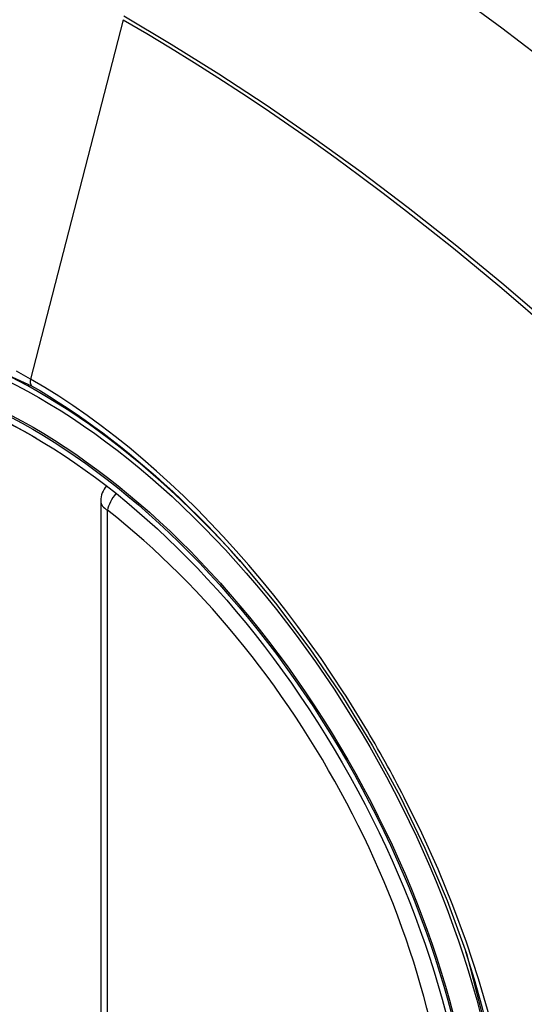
# Model space of a CAD drawing. Header units: inches. Extents: x 584 to 685, y 233 to 314.
# Tile 53 of 78: x 633.343 to 633.604, y 278.291 to 278.799. Entities that reach past the tile are written whole.
import ezdxf

# ---------------------------------------------------------------- set-up
doc = ezdxf.new("R2010")
doc.units = ezdxf.units.IN
doc.header["$MEASUREMENT"] = 0
doc.layers.add('Visible Edges(ANSI)', color=7, linetype='Continuous', lineweight=25)
doc.layers.add('Visible Tangent Edges(ANSI)', color=7, linetype='Continuous', lineweight=25)

msp = doc.modelspace()

# ---------------------------------------------------------------- linework, layer by layer
at = {"layer": 'Visible Edges(ANSI)'}
msp.add_line((633.3848843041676, 278.5505694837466), (633.3848843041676, 278.0658962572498), dxfattribs=at)
at = {"layer": 'Visible Edges(ANSI)', "flags": 128}
msp.add_lwpolyline([(633.4564026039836, 278.5201128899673), (633.4751143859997, 278.4978363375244), (633.4929630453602, 278.4742220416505), (633.5097474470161, 278.4495311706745), (633.5252959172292, 278.4240414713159), (633.5395570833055, 278.3978654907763), (633.5524498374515, 278.3711594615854), (633.5639037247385, 278.3440585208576), (633.5738519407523, 278.3166846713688)], dxfattribs=at)
at = {"layer": 'Visible Edges(ANSI)'}
msp.add_arc((633.3966953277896, 278.5505694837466), 0.0118110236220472, 138.7604623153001, 180, dxfattribs=at)
for centre, major_axis, ratio, start_param, end_param in [((633.4579407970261, 277.8228352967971), (-0.649606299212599, 1.125151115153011), 0.577350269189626, 5.161526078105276, 5.834048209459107), ((633.3531971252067, 278.3249083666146), (0.1574803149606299, -0.2727639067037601), 0.5773502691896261, 2.363976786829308, 7.060801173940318)]:
    msp.add_ellipse(centre, major_axis=major_axis, ratio=ratio, start_param=start_param, end_param=end_param, dxfattribs=at)
msp.add_ellipse((633.3497172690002, 278.322899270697), major_axis=(-0.1599409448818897, 0.2770258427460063), ratio=0.5773502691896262, dxfattribs=at)
at = {"layer": 'Visible Tangent Edges(ANSI)'}
for p, q in [((633.3964881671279, 278.7992564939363), (633.3485906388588, 278.6135819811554)), ((633.3883436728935, 278.0610744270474), (633.3883436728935, 278.5457476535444))]:
    msp.add_line(p, q, dxfattribs=at)
at = {"layer": 'Visible Tangent Edges(ANSI)', "flags": 128}
for points in [[(633.3964881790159, 278.7992565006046), (633.4087119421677, 278.7920998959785), (633.4209380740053, 278.7847432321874), (633.4331664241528, 278.7771863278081), (633.4453967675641, 278.7694288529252), (633.4576288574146, 278.7614705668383), (633.4698592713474, 278.753313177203), (633.4820820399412, 278.7449602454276), (633.4942935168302, 278.7364142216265), (633.5064899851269, 278.72767759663), (633.5186678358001, 278.7187527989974), (633.530823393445, 278.709642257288), (633.5429529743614, 278.7003486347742), (633.5550530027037, 278.6908749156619), (633.5671198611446, 278.681224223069), (633.5791499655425, 278.671399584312), (633.5911397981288, 278.661404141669), (633.603085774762, 278.6512410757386), (633.614984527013, 278.6409137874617)], [(633.6867813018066, 278.5772986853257), (633.6634917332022, 278.5996546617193), (633.6399526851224, 278.6214218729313), (633.6161862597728, 278.6425678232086), (633.5922205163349, 278.6630672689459), (633.5680833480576, 278.6828945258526), (633.5438035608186, 278.7020257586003), (633.5194101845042, 278.7204379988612), (633.4949326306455, 278.7381102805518), (633.4704002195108, 278.7550243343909), (633.4458460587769, 278.7711601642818), (633.421306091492, 278.7864992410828), (633.3967764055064, 278.801045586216)], [(633.1403192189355, 278.2856925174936), (633.1161853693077, 278.3547642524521), (633.1027393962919, 278.4223532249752), (633.1005910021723, 278.4854242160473), (633.1098441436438, 278.5408499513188), (633.1301310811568, 278.5863061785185), (633.1603945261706, 278.6195123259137), (633.1993386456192, 278.6389769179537), (633.2453055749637, 278.6439557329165), (633.2959705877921, 278.6341819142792), (633.3490912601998, 278.6101326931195)], [(633.3485906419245, 278.6135819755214), (633.3412822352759, 278.6176757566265)], [(633.5102129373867, 278.4519659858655), (633.504546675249, 278.4605887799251), (633.4987402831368, 278.4691056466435), (633.4928016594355, 278.4775061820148), (633.4867386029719, 278.4857799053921), (633.4805589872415, 278.4939164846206), (633.4742706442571, 278.5019054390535), (633.4678814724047, 278.5097364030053), (633.4613992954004, 278.5173989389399), (633.4548313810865, 278.5248836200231), (633.4481778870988, 278.532192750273), (633.4414411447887, 278.5393246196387), (633.4346249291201, 278.5462748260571), (633.4277331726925, 278.5530391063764), (633.4207696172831, 278.5596130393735), (633.4137381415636, 278.565992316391), (633.4066425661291, 278.5721726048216), (633.399486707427, 278.5781495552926), (633.3922781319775, 278.5839152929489), (633.3850331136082, 278.5894557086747), (633.3777613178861, 278.5947649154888), (633.3704719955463, 278.5998375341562), (633.363174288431, 278.6046681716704), (633.3558774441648, 278.6092514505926), (633.3485906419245, 278.6135819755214)], [(633.3490912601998, 278.6101326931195), (633.3536923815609, 278.6074268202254), (633.3582991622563, 278.6046188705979), (633.3629092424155, 278.6017101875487), (633.3675202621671, 278.5987021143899), (633.3721299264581, 278.5955960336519), (633.3767357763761, 278.5923932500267), (633.3813355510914, 278.5890951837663), (633.3859268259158, 278.5857031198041), (633.3905073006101, 278.5822184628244), (633.3950745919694, 278.5786425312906), (633.3996257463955, 278.5749773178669), (633.4041552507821, 278.5712279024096), (633.4086614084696, 278.567396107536), (633.4131431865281, 278.5634829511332), (633.4175996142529, 278.5594895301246), (633.4220297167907, 278.5554169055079), (633.4264324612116, 278.5512661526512), (633.4308068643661, 278.5470383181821), (633.4351519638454, 278.5427345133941), (633.4394667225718, 278.5383557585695), (633.4437501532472, 278.5339031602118), (633.448001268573, 278.5293777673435), (633.4522190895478, 278.5247806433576), (633.4564026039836, 278.5201128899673)], [(633.5417401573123, 278.3973592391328), (633.5405388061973, 278.3996872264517), (633.539327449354, 278.4020111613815), (633.5381061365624, 278.4043309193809), (633.5368748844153, 278.4066464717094), (633.535633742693, 278.4089577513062), (633.5343827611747, 278.4112646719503), (633.5331219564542, 278.4135671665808), (633.5318512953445, 278.4158651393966), (633.5305708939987, 278.4181585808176), (633.5292807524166, 278.4204473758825), (633.5279808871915, 278.4227314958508), (633.5266713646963, 278.4250108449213), (633.525352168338, 278.4272853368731), (633.5240233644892, 278.4295549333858), (633.5226849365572, 278.431819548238), (633.5213369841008, 278.4340791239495), (633.519979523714, 278.4363336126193), (633.5186125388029, 278.4385829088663), (633.5172360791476, 278.4408269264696), (633.515850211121, 278.4430656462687), (633.5144549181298, 278.445299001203), (633.5130502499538, 278.4475268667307), (633.5116362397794, 278.449749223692), (633.5102129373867, 278.4519659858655)], [(633.5855767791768, 278.28488036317), (633.5801356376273, 278.3037213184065), (633.5739072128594, 278.3226339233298), (633.5669111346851, 278.3415495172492), (633.5591993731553, 278.3603430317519), (633.5508012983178, 278.3789595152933), (633.5417401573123, 278.3973592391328)], [(633.573843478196, 278.3167057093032), (633.5915741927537, 278.248211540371)]]:
    msp.add_lwpolyline(points, dxfattribs=at)
at = {"layer": 'Visible Tangent Edges(ANSI)'}
for centre, major_axis, ratio, start_param, end_param in [((633.3522033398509, 278.3243346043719), (-0.1731810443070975, 0.2999583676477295), 0.577350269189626, 5.055269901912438, 10.65269335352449), ((633.3518751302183, 278.6141508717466), (-0.0024606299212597, -0.0042619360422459), 0.5773502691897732, 5.161112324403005, 6.141288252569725), ((633.3966953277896, 278.5505694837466), (0.0072436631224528, 0.0093289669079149), 0.4708410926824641, 1.514964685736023, 2.428163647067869), ((633.3966953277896, 278.5505694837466), (-0.0118110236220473, -1e-16), 0.5773502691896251, 0, 0.7853981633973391), ((633.3521531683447, 278.3243056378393), (0.1505905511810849, -0.2608304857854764), 0.5773502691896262, 5.668550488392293, 8.468616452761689)]:
    msp.add_ellipse(centre, major_axis=major_axis, ratio=ratio, start_param=start_param, end_param=end_param, dxfattribs=at)
for centre, major_axis, ratio in [((633.3527954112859, 278.3246764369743), (0.1711078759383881, -0.2963675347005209), 0.5773502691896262), ((633.3498211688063, 278.322959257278), (-0.1626954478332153, 0.2817967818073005), 0.577350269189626), ((633.3497172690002, 278.322899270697), (0.1620986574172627, -0.2807631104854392), 0.5773502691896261)]:
    msp.add_ellipse(centre, major_axis=major_axis, ratio=ratio, dxfattribs=at)

doc.saveas('drawing.dxf')
